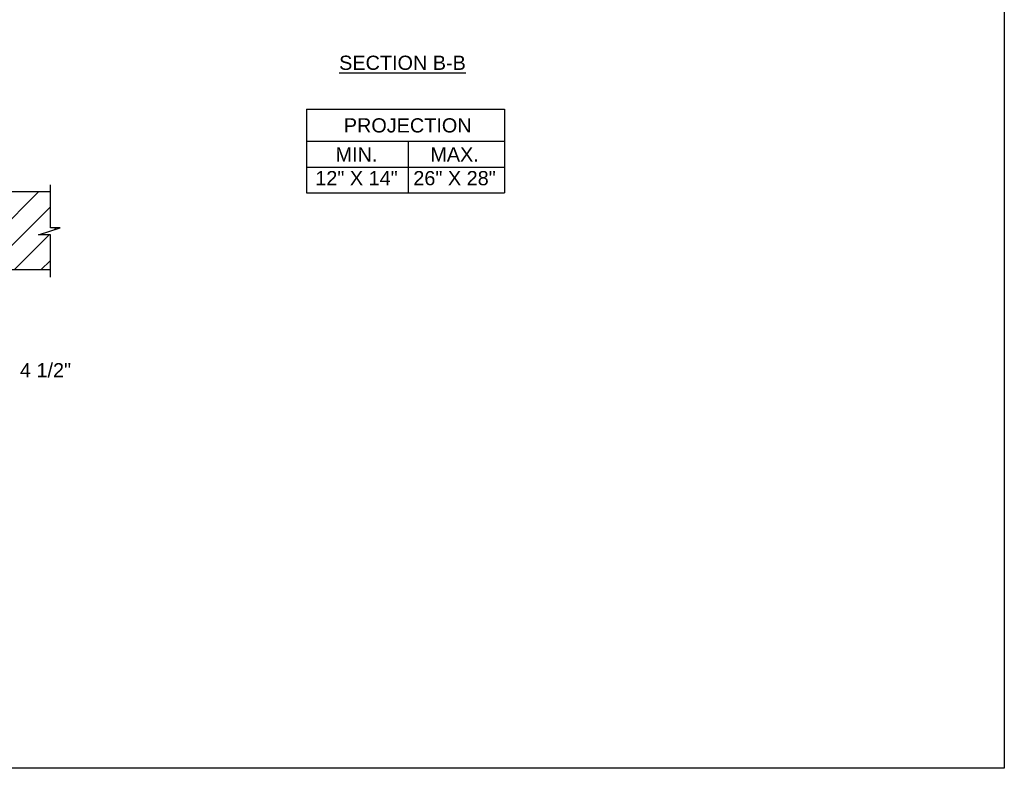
# Model space of a CAD drawing. Header units: inches. Extents: x 170 to 312, y 215 to 248.
# Tile 26 of 256: x 182.56 to 189.06, y 214.76 to 219.7. Entities that reach past the tile are written whole.
import ezdxf

# ---------------------------------------------------------------- set-up
doc = ezdxf.new("R2010")
doc.units = ezdxf.units.IN
doc.header["$LTSCALE"] = 0.25
doc.header["$MEASUREMENT"] = 0
doc.layers.add('ANNOTATIONS', color=1, linetype='Continuous')
doc.layers.add('MOTOR LH', color=7, linetype='Continuous')
doc.styles.add('ARIAL', font='arial.ttf', dxfattribs={"height": 0.09375})
doc.dimstyles.new('STANDARD$0', dxfattribs={"dimtxt": 0.09375, "dimasz": 0.09375, "dimexe": 0.03125, "dimexo": 0.046875, "dimgap": 0.09, "dimtad": 0, "dimtih": 1, "dimtoh": 1, "dimdec": 4, "dimzin": 0, "dimdsep": 46, "dimtxsty": 'ARIAL', "dimcen": 0.09, "dimadec": 0, "dimazin": 0, "dimtfac": 1, "dimtdec": 4, "dimtofl": 0, "dimtmove": 0, "dimatfit": 1, "dimfxl": 1, "dimtolj": 1, "dimtzin": 0, "dimarcsym": 0})

# ---------------------------------------------------------------- blocks, each defined once
blk = doc.blocks.new('*D98')
at = {"layer": 'ANNOTATIONS', "color": 0, "lineweight": -2, "transparency": 16777216}
for p, q in [((182.0723, 218.0005), (182.0723, 217.3534)), ((182.2848, 217.8505), (182.2848, 217.3534)), ((181.9785, 217.3846), (181.8848, 217.3846)), ((182.3785, 217.3846), (182.4723, 217.3846))]:
    blk.add_line(p, q, dxfattribs=at)
at = {"layer": 'ANNOTATIONS', "color": 0, "transparency": 16777216}
for points in [[(181.9785, 217.4002), (181.9785, 217.369), (182.0723, 217.3846)], [(182.3785, 217.4002), (182.3785, 217.369), (182.2848, 217.3846)]]:
    blk.add_solid(points, dxfattribs=at)
at = {"layer": 'defpoints', "color": 0, "transparency": 16777216}
for p in [(182.0723, 218.0474), (182.2848, 217.8974), (182.2848, 217.3846)]:
    blk.add_point(p, dxfattribs=at)
at = {"layer": 'ANNOTATIONS', "color": 0, "transparency": 16777216, "insert": (182.7273, 217.3846), "char_height": 0.09375, "attachment_point": 5, "style": 'ARIAL'}
blk.add_mtext('\\A1;4 1/2"', dxfattribs=at)

msp = doc.modelspace()

# ---------------------------------------------------------------- hatches: boundary and pattern name
at = {"layer": 'MOTOR LH'}
h = msp.add_hatch(dxfattribs=at)
h.set_pattern_fill('ANSI31', color=256, style=0)
h.set_pattern_definition([(45, (-1.13584, -32.78357), (-0.08838835, 0.08838835), [])])
h.paths.add_polyline_path([(182.82388, 218.32585), (182.75978, 218.32585), (182.75978, 218.56305), (182.07228, 218.56305), (182.07228, 218.04742), (182.09045, 218.04742), (182.75978, 218.04742), (182.75978, 218.27894), (182.68181, 218.27894)])

# ---------------------------------------------------------------- linework, layer by layer
at = {"layer": 'ANNOTATIONS'}
for p, q in [((184.45036, 219.10752), (184.45036, 218.55614)), ((184.45036, 219.10752), (185.75813, 219.10752)), ((185.75813, 219.10752), (185.75813, 218.55614)), ((184.45036, 218.89604), (185.75813, 218.89604)), ((185.12322, 218.89604), (185.12322, 218.55614)), ((184.45036, 218.72609), (185.75813, 218.72609)), ((184.45036, 218.55614), (185.75813, 218.55614))]:
    msp.add_line(p, q, dxfattribs=at)
at = {"layer": 'defpoints'}
msp.add_lwpolyline([(189.05875, 214.75854), (169.58887, 214.75854), (169.58887, 227.49365), (189.05875, 227.49365)], close=True, dxfattribs=at)
at = {"layer": 'MOTOR LH'}
for p, q in [((182.75978, 218.32585), (182.75978, 218.60992)), ((182.75978, 218.56305), (182.07228, 218.56305)), ((182.68181, 218.27894), (182.82388, 218.32585)), ((182.75978, 218.27894), (182.68181, 218.27894)), ((182.82388, 218.32585), (182.75978, 218.32585)), ((182.75978, 218.00055), (182.75978, 218.27894)), ((182.75978, 218.04742), (182.07228, 218.04742))]:
    msp.add_line(p, q, dxfattribs=at)

# ---------------------------------------------------------------- texts
at = {"layer": 'ANNOTATIONS', "insert": (185.08463, 219.46119), "char_height": 0.09375, "width": 1.3823677, "attachment_point": 2, "style": 'ARIAL'}
msp.add_mtext('{\\LSECTION B-B}', dxfattribs=at)
at = {"layer": 'ANNOTATIONS', "char_height": 0.09375, "attachment_point": 2, "style": 'ARIAL'}
for s, width, insert in [('PROJECTION ', 1.7594917, (185.11906, 219.04808)), ('MIN.\\P12" X 14" ', 0.6711642, (184.78093, 218.85609)), ('MAX.\\P26" X 28"', 0.6567117, (185.42836, 218.85609))]:
    msp.add_mtext_dynamic_manual_height_columns(s, width=width, gutter_width=1.36268, heights=[0], dxfattribs=dict(at, insert=insert))

# ---------------------------------------------------------------- dimensions: what is measured, and where the dimension line sits
at = {"layer": 'ANNOTATIONS'}
dim = msp.add_linear_dim(base=(182.28478, 217.38462), p1=(182.07228, 218.04742), p2=(182.28478, 217.89742), text='4 1/2"', dimstyle='STANDARD$0', dxfattribs=at)
dim.commit()
dim.dimension.update_dxf_attribs({"geometry": '*D98', "text_midpoint": (182.72727, 217.38462), "dimtype": 160})

doc.saveas('drawing.dxf')
